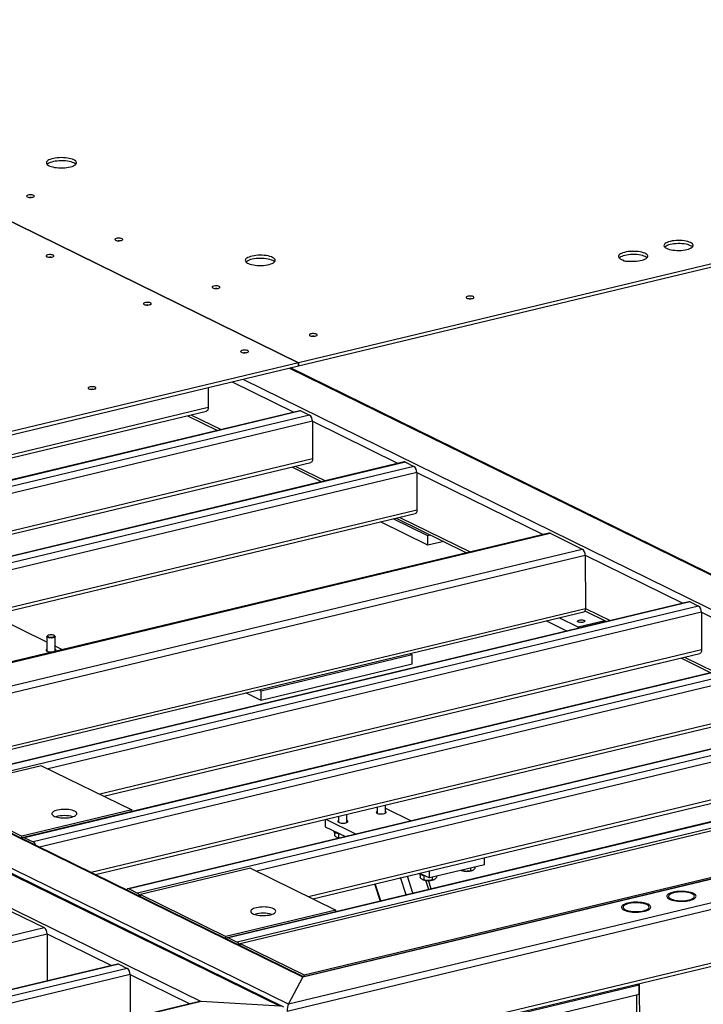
# Model space of a CAD drawing. Header units: millimetres. Extents: x 5 to 589, y 5 to 415.
# Tile 107 of 115: x 540 to 563, y 319 to 353. Entities that reach past the tile are written whole.
import ezdxf

# ---------------------------------------------------------------- set-up
doc = ezdxf.new("R2010")
doc.units = ezdxf.units.MM
doc.layers.add('TRAIT-FORT', color=4, linetype='Continuous', lineweight=25)

msp = doc.modelspace()

# ---------------------------------------------------------------- linework, layer by layer
at = {"layer": 'TRAIT-FORT', "color": 4, "linetype": 'Continuous', "lineweight": 25}
for p, q in [((514.79535, 358.02015), (549.26475, 341.10198)), ((549.26522, 341.1021), (514.79582, 358.02026)), ((580.06649, 348.48595), (549.26522, 341.1021)), ((549.2657, 340.99469), (580.06697, 348.37854)), ((560.36207, 344.62231), (560.38521, 344.59977)), ((549.26475, 341.10198), (525.98757, 335.52185)), ((525.98805, 335.41444), (549.26523, 340.99457)), ((548.95802, 340.92093), (578.73515, 326.30581)), ((578.86396, 326.27278), (548.99936, 340.93084)), ((549.26523, 340.99457), (549.26475, 341.10198)), ((549.26522, 341.1021), (549.2657, 340.99469)), ((549.2657, 340.99469), (549.26523, 340.99492)), ((547.35915, 340.53764), (576.03254, 326.46425)), ((546.17501, 340.25377), (546.17807, 339.56738)), ((546.99801, 340.45106), (549.11238, 339.41329)), ((546.17807, 339.56738), (521.72459, 333.70526)), ((521.86851, 333.63462), (546.12065, 339.44848)), ((549.31372, 339.46156), (522.97941, 333.14856)), ((549.35297, 339.45598), (523.01866, 333.14297)), ((549.64513, 339.31257), (523.31082, 332.99957)), ((545.46812, 339.29205), (546.49801, 338.78656)), ((545.58845, 339.32089), (546.61834, 338.81541)), ((549.35297, 339.45598), (549.64513, 339.31257)), ((549.74324, 339.10366), (523.52926, 332.81949)), ((549.74324, 339.10366), (549.749, 337.81471)), ((549.74324, 339.10366), (552.68331, 337.66062)), ((549.749, 337.81471), (525.29552, 331.95258)), ((525.43943, 331.88195), (549.69158, 337.6958)), ((552.88465, 337.70889), (526.55034, 331.39588)), ((552.9239, 337.7033), (526.58959, 331.3903)), ((553.21606, 337.5599), (526.88175, 331.2469)), ((549.03905, 337.53938), (550.06894, 337.03389)), ((549.15938, 337.56822), (550.18926, 337.06274)), ((552.9239, 337.7033), (553.21606, 337.5599)), ((553.31417, 337.35098), (530.96197, 331.99259)), ((553.31417, 337.35098), (553.31993, 336.06204)), ((553.31417, 337.35098), (557.63391, 335.23078)), ((553.31993, 336.06204), (532.72823, 331.12568)), ((532.87215, 331.05504), (553.2625, 335.94313)), ((552.60998, 335.78671), (555.01955, 334.60405)), ((552.73031, 335.81555), (555.13987, 334.6329)), ((553.69781, 334.85839), (552.07012, 335.65729)), ((553.69637, 335.18062), (552.51024, 335.7628)), ((557.83526, 335.27905), (531.50095, 328.96604)), ((531.54019, 328.96046), (557.8745, 335.27346)), ((553.79611, 335.20453), (553.69637, 335.18062)), ((553.69781, 334.85839), (553.69637, 335.18062)), ((557.8745, 335.27346), (558.97824, 334.73173)), ((554.23768, 334.98781), (553.69781, 334.85839)), ((532.64393, 328.41872), (558.97824, 334.73173)), ((532.86237, 328.23865), (559.07635, 334.52281)), ((559.07635, 334.52281), (559.08451, 332.6968)), ((559.07635, 334.52281), (562.42221, 332.88061)), ((549.41608, 320.08361), (520.74269, 334.15699)), ((549.43689, 320.10359), (520.78402, 334.1669)), ((548.92095, 319.15858), (519.14382, 333.7737)), ((518.86166, 333.70606), (548.6388, 319.09094)), ((548.76761, 319.05792), (518.903, 333.71597)), ((517.2628, 333.32277), (545.93618, 319.24939)), ((562.62355, 332.92887), (536.28924, 326.61587)), ((562.66279, 332.92329), (536.32848, 326.61028)), ((562.95496, 332.77989), (536.62065, 326.46688)), ((562.66279, 332.92329), (562.95496, 332.77989)), ((535.36457, 327.01052), (559.08451, 332.6968)), ((535.50849, 326.93989), (559.02708, 332.57789)), ((540.65878, 331.54895), (538.7797, 332.47123)), ((563.05307, 332.57097), (540.70087, 327.21258)), ((559.06906, 332.61648), (559.80784, 332.25388)), ((559.08451, 332.6968), (559.92816, 332.28272)), ((563.05307, 332.57097), (563.05883, 331.28202)), ((563.05307, 332.57097), (565.99313, 331.12794)), ((558.44503, 331.92718), (557.74529, 332.27062)), ((558.83038, 332.05957), (558.18542, 332.37613)), ((559.75307, 332.28076), (558.83038, 332.05957)), ((540.6862, 331.77019), (540.66764, 331.75379)), ((540.93381, 331.75498), (540.91511, 331.77121)), ((558.83056, 332.0196), (558.83038, 332.05957)), ((540.65795, 331.73602), (540.66017, 331.2391)), ((540.94588, 331.24037), (540.94366, 331.73729)), ((541.18926, 331.28858), (540.94513, 331.40841)), ((566.19448, 331.1762), (539.86017, 324.8632)), ((566.23372, 331.17062), (539.89941, 324.85761)), ((563.05883, 331.28202), (542.46713, 326.34567)), ((542.61104, 326.27503), (563.0014, 331.16312)), ((553.16001, 331.11526), (547.9872, 329.8752)), ((553.08315, 331.15298), (553.16001, 331.11526)), ((553.16145, 330.79302), (553.16001, 331.11526)), ((566.52589, 331.02722), (540.19158, 324.71421)), ((566.624, 330.8183), (540.41001, 324.53414)), ((553.16145, 330.79302), (547.98864, 329.55296)), ((562.34888, 331.00669), (563.37877, 330.5012)), ((562.4692, 331.03554), (563.49909, 330.53005)), ((547.98864, 329.55296), (547.47021, 329.80742)), ((547.9872, 329.8752), (547.91034, 329.91293)), ((547.98864, 329.55296), (547.9872, 329.8752)), ((566.62976, 329.52935), (542.17627, 323.66723)), ((542.32019, 323.59659), (566.57233, 329.41044)), ((569.76541, 329.42353), (543.4311, 323.11052)), ((569.80465, 329.41794), (543.47034, 323.10494)), ((570.09682, 329.27454), (543.76251, 322.96154)), ((570.19493, 329.06562), (547.84272, 323.70723)), ((573.17402, 327.75053), (546.83971, 321.43752)), ((573.21327, 327.74494), (546.87896, 321.43193)), ((570.20069, 327.77668), (549.60898, 322.84032)), ((573.50543, 327.60154), (547.17112, 321.28853)), ((547.26851, 321.24073), (573.60282, 327.55374)), ((549.7529, 322.76968), (570.14326, 327.65777)), ((540.48008, 327.32094), (536.71804, 326.41908)), ((540.48008, 327.32094), (543.56407, 325.80727)), ((536.71804, 326.41908), (539.80202, 324.90541)), ((576.03254, 326.46425), (549.41608, 320.08361)), ((575.93636, 326.45619), (549.43377, 320.10284)), ((549.45976, 320.16523), (575.79407, 326.47823)), ((578.97434, 326.13071), (548.87798, 318.91585)), ((578.73515, 326.30581), (548.92095, 319.15858)), ((543.56407, 325.80727), (539.80202, 324.90541)), ((543.56432, 325.75118), (543.56407, 325.80727)), ((551.95634, 325.90662), (551.95729, 325.69428)), ((552.243, 325.69556), (552.24175, 325.97504)), ((552.24225, 325.86359), (553.11941, 325.43306)), ((550.17661, 325.47997), (550.1777, 325.2348)), ((550.2085, 325.48762), (551.23839, 324.98213)), ((550.63963, 325.59097), (550.64057, 325.37863)), ((550.92629, 325.3799), (550.92504, 325.65939)), ((550.1777, 325.2348), (550.87162, 324.89421)), ((550.47043, 325.09112), (550.47044, 325.08799)), ((550.5048, 325.03949), (550.50528, 324.93143)), ((539.80235, 324.83239), (539.80202, 324.90541)), ((539.89941, 324.85761), (540.19158, 324.71421)), ((550.59313, 324.85659), (550.60651, 324.85103)), ((550.63421, 324.99457), (550.63487, 324.847)), ((550.65523, 324.84233), (550.63487, 324.847)), ((578.98249, 324.3047), (548.88614, 317.08984)), ((548.91285, 316.9911), (578.84093, 324.16563)), ((555.62965, 323.93305), (555.62856, 324.17823)), ((547.62194, 323.81559), (543.8599, 322.91374)), ((547.62194, 323.81559), (550.54361, 322.38159)), ((553.74863, 323.48212), (553.74753, 323.7273)), ((555.62965, 323.93305), (553.74863, 323.48212)), ((554.87326, 323.72865), (554.83112, 323.73986)), ((554.83152, 323.73824), (554.84489, 323.73267)), ((554.87315, 323.7517), (554.87326, 323.72865)), ((555.153, 323.81879), (555.15342, 323.72562)), ((555.20345, 323.73427), (555.21464, 323.73905)), ((555.30378, 323.85493), (555.30399, 323.80701)), ((552.95366, 322.90319), (552.76129, 323.49087)), ((553.18457, 322.95854), (552.99221, 323.54623)), ((553.41266, 323.64702), (553.74863, 323.48212)), ((553.42647, 323.60548), (553.42695, 323.49743)), ((553.5148, 323.42259), (553.52818, 323.41702)), ((553.55588, 323.56056), (553.55654, 323.413)), ((553.72537, 323.08819), (553.62546, 323.39341)), ((553.80278, 323.10674), (553.71051, 323.38864)), ((553.83629, 323.50314), (553.83671, 323.40997)), ((553.88673, 323.41862), (553.89792, 323.4234)), ((553.98706, 323.53928), (553.98728, 323.49136)), ((543.47034, 323.10494), (543.76251, 322.96154)), ((551.86665, 323.2764), (552.05902, 322.68872)), ((552.08519, 322.69499), (551.89283, 323.28268)), ((543.8599, 322.91374), (546.78157, 321.47973)), ((543.86022, 322.84071), (543.8599, 322.91374)), ((539.46482, 322.32258), (540.56857, 321.78084)), ((550.54361, 322.38159), (546.78157, 321.47973)), ((550.54386, 322.3255), (550.54361, 322.38159)), ((521.52322, 317.21519), (540.56857, 321.78084)), ((521.74165, 317.03511), (540.66668, 321.57193)), ((540.66668, 321.57193), (540.67388, 319.95941)), ((540.66668, 321.57193), (542.87632, 320.48739)), ((546.78189, 321.40671), (546.78157, 321.47973)), ((546.87896, 321.43193), (547.17112, 321.28853)), ((547.26884, 321.16771), (547.26851, 321.24073)), ((547.26851, 321.24073), (549.45976, 320.16523)), ((543.07767, 320.53566), (524.03232, 315.97)), ((543.11691, 320.53007), (524.07156, 315.96442)), ((543.40908, 320.38667), (524.36373, 315.82102)), ((543.11691, 320.53007), (543.40908, 320.38667)), ((543.50719, 320.17776), (524.58216, 315.64094)), ((543.50719, 320.17776), (543.51294, 318.88881)), ((543.50719, 320.17776), (545.55452, 319.17289)), ((548.92095, 319.15858), (549.41608, 320.08361)), ((549.46001, 320.10914), (549.45976, 320.16523)), ((560.9254, 319.81466), (555.75259, 318.57461)), ((560.84854, 319.85239), (560.9254, 319.81466)), ((560.92684, 319.49243), (560.9254, 319.81466)), ((560.96962, 312.24288), (560.93553, 319.87325)), ((560.92684, 319.49243), (555.75403, 318.25237)), ((560.87059, 312.24855), (560.83832, 319.47121)), ((545.93618, 319.24939), (526.60868, 314.61609)), ((545.84, 319.24133), (526.62637, 314.63533)), ((548.6388, 319.09094), (545.93618, 319.24939))]:
    msp.add_line(p, q, dxfattribs=at)
at = {"layer": 'TRAIT-FORT', "color": 4, "linetype": 'Continuous', "lineweight": 25, "flags": 128}
for points in [[(541.58184, 348.04506), (541.53706, 348.06403), (541.48492, 348.08066), (541.42642, 348.09461), (541.36271, 348.10563), (541.29503, 348.1135), (541.22469, 348.11806), (541.15306, 348.11922), (541.08155, 348.11697), (541.01153, 348.11134), (540.94438, 348.10244), (540.8814, 348.09046), (540.82381, 348.07561), (540.77274, 348.0582), (540.72918, 348.03855), (540.69398, 348.01706), (540.66782, 347.99414), (540.65121, 347.97023), (540.64448, 347.94581), (540.64776, 347.92134), (540.66098, 347.89731), (540.68389, 347.87417), (540.71604, 347.85239), (540.7568, 347.83239), (540.80538, 347.81454), (540.86084, 347.79921), (540.92209, 347.7867), (540.98795, 347.77723), (541.05712, 347.771), (541.12828, 347.76814), (541.20002, 347.76868), (541.27096, 347.77264), (541.33971, 347.77992), (541.40494, 347.79038), (541.46537, 347.80383), (541.51984, 347.82), (541.56727, 347.83857), (541.60674, 347.85919), (541.6375, 347.88145), (541.65893, 347.90492), (541.67063, 347.92915), (541.67236, 347.95365), (541.66409, 347.97796), (541.64598, 348.0016), (541.61839, 348.02412), (541.58184, 348.04506)], [(541.58232, 347.93765), (541.53754, 347.95662), (541.4854, 347.97324), (541.4269, 347.9872), (541.36319, 347.99822), (541.29551, 348.00609), (541.22517, 348.01065), (541.15354, 348.01181), (541.08203, 348.00955), (541.01201, 348.00392), (540.94486, 347.99503), (540.88188, 347.98304), (540.82429, 347.9682), (540.77322, 347.95078), (540.72966, 347.93114), (540.69446, 347.90965), (540.6692, 347.88771)], [(540.21098, 346.82886), (540.18501, 346.83833), (540.15219, 346.84489), (540.11518, 346.84801), (540.07698, 346.84743), (540.04069, 346.8432), (540.00923, 346.83566), (539.98517, 346.82542), (539.97045, 346.81331), (539.96626, 346.80032), (539.97294, 346.78749), (539.98996, 346.77587), (540.01593, 346.7664), (540.04875, 346.75983), (540.08576, 346.75672), (540.12396, 346.7573), (540.16025, 346.76153), (540.19171, 346.76907), (540.21577, 346.77931), (540.23049, 346.79142), (540.23468, 346.80441), (540.228, 346.81723), (540.21098, 346.82886)], [(543.23004, 345.34705), (543.20407, 345.35653), (543.17125, 345.36309), (543.13424, 345.36621), (543.09604, 345.36562), (543.05974, 345.36139), (543.02829, 345.35385), (543.00423, 345.34361), (542.98951, 345.33151), (542.98532, 345.31852), (542.992, 345.30569), (543.00902, 345.29407), (543.03499, 345.28459), (543.06781, 345.27803), (543.10481, 345.27491), (543.14302, 345.27549), (543.17931, 345.27973), (543.21077, 345.28727), (543.23483, 345.29751), (543.24955, 345.30961), (543.25374, 345.3226), (543.24706, 345.33543), (543.23004, 345.34705)], [(562.68201, 345.21463), (562.63739, 345.23346), (562.58531, 345.24991), (562.52682, 345.26363), (562.46312, 345.27434), (562.39549, 345.28183), (562.32532, 345.28595), (562.25403, 345.2866), (562.18308, 345.28378), (562.11391, 345.27755), (562.04793, 345.26802), (561.98648, 345.2554), (561.93081, 345.23995), (561.88206, 345.22197), (561.84122, 345.20183), (561.80911, 345.17994), (561.7864, 345.15675), (561.77355, 345.13274), (561.77081, 345.10838), (561.77824, 345.08417), (561.7957, 345.06062), (561.82282, 345.03819), (561.85906, 345.01734), (561.90367, 344.99851), (561.95575, 344.98206), (562.01424, 344.96834), (562.07795, 344.95763), (562.14558, 344.95014), (562.21575, 344.94603), (562.28703, 344.94537), (562.35798, 344.94819), (562.42715, 344.95443), (562.49313, 344.96395), (562.55458, 344.97657), (562.61025, 344.99203), (562.659, 345.01001), (562.69985, 345.03014), (562.73195, 345.05203), (562.75466, 345.07522), (562.76752, 345.09923), (562.77026, 345.12359), (562.76282, 345.1478), (562.74537, 345.17135), (562.71824, 345.19378), (562.68201, 345.21463)], [(560.5482, 344.58242), (560.61666, 344.5761), (560.68717, 344.57317), (560.75829, 344.57369), (560.8286, 344.57766), (560.89666, 344.58498), (560.96111, 344.59552), (561.02062, 344.60906), (561.07401, 344.62533), (561.12019, 344.64399), (561.15822, 344.66467), (561.18734, 344.68695), (561.20695, 344.71038), (561.21666, 344.73449), (561.21627, 344.75878), (561.2058, 344.78277), (561.18545, 344.80597), (561.15563, 344.82791), (561.11695, 344.84814), (561.07019, 344.86627), (561.01629, 344.88191), (560.95636, 344.89476), (560.89159, 344.90455), (560.82331, 344.91108), (560.75289, 344.91423), (560.68176, 344.91393), (560.61136, 344.91018), (560.54311, 344.90307), (560.47839, 344.89273), (560.41852, 344.87938), (560.36471, 344.86328), (560.31804, 344.84476), (560.27946, 344.8242), (560.24975, 344.80201), (560.22951, 344.77864), (560.21915, 344.75456), (560.21889, 344.73026), (560.22872, 344.70624), (560.24845, 344.68298), (560.27767, 344.66094), (560.3158, 344.64058), (560.36207, 344.62231)], [(562.68249, 345.10721), (562.63787, 345.12605), (562.58579, 345.1425), (562.5273, 345.15622), (562.4636, 345.16693), (562.39597, 345.17442), (562.3258, 345.17853), (562.25451, 345.17919), (562.18356, 345.17637), (562.11439, 345.17013), (562.04841, 345.16061), (561.98696, 345.14799), (561.93129, 345.13253), (561.88254, 345.11455), (561.8417, 345.09441), (561.80959, 345.07253), (561.79615, 345.06016)], [(562.7454, 345.0644), (562.71872, 345.08637), (562.68249, 345.10721)], [(540.87876, 344.78339), (540.85279, 344.79287), (540.81997, 344.79943), (540.78296, 344.80254), (540.74476, 344.80196), (540.70847, 344.79773), (540.67701, 344.79019), (540.65295, 344.77995), (540.63823, 344.76785), (540.63404, 344.75486), (540.64072, 344.74203), (540.65774, 344.73041), (540.68371, 344.72093), (540.71653, 344.71437), (540.75354, 344.71125), (540.79174, 344.71183), (540.82804, 344.71607), (540.85949, 344.72361), (540.88355, 344.73384), (540.89827, 344.74595), (540.90246, 344.75894), (540.89578, 344.77177), (540.87876, 344.78339)], [(548.38424, 344.70633), (548.33946, 344.7253), (548.28731, 344.74193), (548.22882, 344.75588), (548.16511, 344.7669), (548.09742, 344.77477), (548.02708, 344.77933), (547.95546, 344.78049), (547.88394, 344.77823), (547.81393, 344.7726), (547.74678, 344.76371), (547.68379, 344.75172), (547.6262, 344.73688), (547.57513, 344.71947), (547.53157, 344.69982), (547.49637, 344.67833), (547.47021, 344.65541), (547.45361, 344.6315), (547.44688, 344.60708), (547.45016, 344.58261), (547.46338, 344.55858), (547.48628, 344.53544), (547.51843, 344.51366), (547.55919, 344.49366), (547.60777, 344.47581), (547.66323, 344.46048), (547.72449, 344.44796), (547.79034, 344.4385), (547.85952, 344.43227), (547.93068, 344.4294), (548.00242, 344.42995), (548.07336, 344.4339), (548.14211, 344.44118), (548.20734, 344.45165), (548.26777, 344.4651), (548.32223, 344.48127), (548.36966, 344.49984), (548.40914, 344.52046), (548.4399, 344.54272), (548.46133, 344.56619), (548.47303, 344.59042), (548.47476, 344.61492), (548.46649, 344.63923), (548.44838, 344.66287), (548.42078, 344.68538), (548.38424, 344.70633)], [(548.38472, 344.59892), (548.33994, 344.61789), (548.28779, 344.63451), (548.2293, 344.64847), (548.16559, 344.65949), (548.0979, 344.66736), (548.02756, 344.67191), (547.95594, 344.67308), (547.88442, 344.67082), (547.81441, 344.66519), (547.74726, 344.6563), (547.68427, 344.64431), (547.62668, 344.62947), (547.57561, 344.61205), (547.53205, 344.59241), (547.49685, 344.57092), (547.4716, 344.54898)], [(561.1297, 344.73497), (561.08509, 344.75381), (561.033, 344.77025), (560.97452, 344.78397), (560.91081, 344.79469), (560.84318, 344.80218), (560.77301, 344.80629), (560.70173, 344.80694), (560.63078, 344.80413), (560.56161, 344.79789), (560.49562, 344.78837), (560.43417, 344.77575), (560.37851, 344.76029), (560.32975, 344.74231), (560.28891, 344.72217), (560.25681, 344.70029), (560.24336, 344.68792)], [(560.36207, 344.62231), (560.36713, 344.61142), (560.37968, 344.60129), (560.399, 344.59251), (560.42395, 344.58558), (560.4531, 344.58091), (560.48476, 344.57877), (560.51708, 344.57928), (560.5482, 344.58242)], [(561.19261, 344.69216), (561.16594, 344.71413), (561.1297, 344.73497)], [(546.5575, 343.71388), (546.53153, 343.72336), (546.49871, 343.72992), (546.4617, 343.73303), (546.4235, 343.73245), (546.3872, 343.72822), (546.35575, 343.72068), (546.33168, 343.71044), (546.31696, 343.69834), (546.31277, 343.68534), (546.31946, 343.67252), (546.33648, 343.6609), (546.36244, 343.65142), (546.39526, 343.64486), (546.43227, 343.64174), (546.47047, 343.64232), (546.50677, 343.64656), (546.53822, 343.6541), (546.56229, 343.66433), (546.57701, 343.67644), (546.5812, 343.68943), (546.57451, 343.70226), (546.5575, 343.71388)], [(555.24587, 343.36586), (555.2199, 343.37533), (555.18708, 343.38189), (555.15007, 343.38501), (555.11187, 343.38443), (555.07557, 343.3802), (555.04412, 343.37266), (555.02005, 343.36242), (555.00533, 343.35031), (555.00114, 343.33732), (555.00783, 343.32449), (555.02485, 343.31287), (555.05081, 343.3034), (555.08363, 343.29683), (555.12064, 343.29372), (555.15884, 343.2943), (555.19514, 343.29853), (555.22659, 343.30607), (555.25066, 343.31631), (555.26538, 343.32841), (555.26957, 343.34141), (555.26288, 343.35423), (555.24587, 343.36586)], [(544.20622, 343.15022), (544.18025, 343.15969), (544.14743, 343.16626), (544.11042, 343.16937), (544.07222, 343.16879), (544.03592, 343.16456), (544.00447, 343.15702), (543.98041, 343.14678), (543.96568, 343.13468), (543.9615, 343.12168), (543.96818, 343.10886), (543.9852, 343.09723), (544.01117, 343.08776), (544.04399, 343.0812), (544.08099, 343.07808), (544.11919, 343.07866), (544.15549, 343.08289), (544.18695, 343.09043), (544.21101, 343.10067), (544.22573, 343.11278), (544.22992, 343.12577), (544.22323, 343.1386), (544.20622, 343.15022)], [(549.88495, 342.08071), (549.85898, 342.09018), (549.82616, 342.09675), (549.78916, 342.09986), (549.75096, 342.09928), (549.71466, 342.09505), (549.6832, 342.08751), (549.65914, 342.07727), (549.64442, 342.06517), (549.64023, 342.05217), (549.64692, 342.03935), (549.66393, 342.02772), (549.6899, 342.01825), (549.72272, 342.01169), (549.75973, 342.00857), (549.79793, 342.00915), (549.83423, 342.01338), (549.86568, 342.02092), (549.88974, 342.03116), (549.90447, 342.04327), (549.90865, 342.05626), (549.90197, 342.06909), (549.88495, 342.08071)], [(547.53367, 341.51705), (547.5077, 341.52652), (547.47489, 341.53308), (547.43788, 341.5362), (547.39968, 341.53562), (547.36338, 341.53139), (547.33193, 341.52385), (547.30786, 341.51361), (547.29314, 341.5015), (547.28895, 341.48851), (547.29564, 341.47568), (547.31265, 341.46406), (547.33862, 341.45459), (547.37144, 341.44802), (547.40845, 341.44491), (547.44665, 341.44549), (547.48295, 341.44972), (547.5144, 341.45726), (547.53847, 341.4675), (547.55319, 341.47961), (547.55738, 341.4926), (547.55069, 341.50542), (547.53367, 341.51705)], [(542.31384, 340.26572), (542.28787, 340.27519), (542.25505, 340.28176), (542.21804, 340.28487), (542.17984, 340.28429), (542.14354, 340.28006), (542.11209, 340.27252), (542.08803, 340.26228), (542.0733, 340.25018), (542.06912, 340.23718), (542.0758, 340.22436), (542.09282, 340.21273), (542.11879, 340.20326), (542.15161, 340.1967), (542.18861, 340.19358), (542.22681, 340.19416), (542.26311, 340.19839), (542.29457, 340.20593), (542.31863, 340.21617), (542.33335, 340.22828), (542.33754, 340.24127), (542.33085, 340.2541), (542.31384, 340.26572)], [(546.17807, 339.56738), (546.17634, 339.53687), (546.17093, 339.50936), (546.16206, 339.48592), (546.15006, 339.46745), (546.13539, 339.45466), (546.12065, 339.44848)], [(549.749, 337.81471), (549.74727, 337.78419), (549.74186, 337.75669), (549.73299, 337.73325), (549.72099, 337.71478), (549.70632, 337.70199), (549.69158, 337.6958)], [(553.31993, 336.06204), (553.3182, 336.03152), (553.31279, 336.00402), (553.30392, 335.98058), (553.29191, 335.96211), (553.27725, 335.94932), (553.2625, 335.94313)], [(559.08451, 332.6968), (559.08278, 332.66629), (559.07737, 332.63878), (559.0685, 332.61534), (559.05649, 332.59687), (559.04183, 332.58408), (559.02708, 332.57789)], [(558.86656, 332.29947), (558.89933, 332.30516), (558.93536, 332.30749), (558.97174, 332.30626), (559.00551, 332.30158), (559.03394, 332.29382), (559.05473, 332.28362), (559.06619, 332.2718), (559.0674, 332.25931), (559.05825, 332.24717), (559.0395, 332.23636), (559.01265, 332.22777), (558.97988, 332.22207), (558.94385, 332.21974), (558.90747, 332.22097), (558.8737, 332.22565), (558.84527, 332.23341), (558.82448, 332.24361), (558.81302, 332.25544), (558.81181, 332.26792), (558.82095, 332.28006), (558.83971, 332.29087), (558.86656, 332.29947)], [(540.67412, 331.71361), (540.661, 331.72607), (540.65826, 331.73931), (540.66609, 331.75236), (540.66764, 331.75379)], [(540.93381, 331.75498), (540.9353, 331.75363), (540.9433, 331.74066), (540.94074, 331.72739), (540.9278, 331.71481), (540.90543, 331.70385), (540.87531, 331.69532), (540.83967, 331.68986), (540.80114, 331.68787), (540.76258, 331.68949), (540.72686, 331.69462), (540.69663, 331.70286), (540.67412, 331.71361)], [(540.69177, 331.73563), (540.71335, 331.72561), (540.74268, 331.71824), (540.77718, 331.71418), (540.81377, 331.71378), (540.84919, 331.71709), (540.88032, 331.7238), (540.90436, 331.73333), (540.9192, 331.74483), (540.92351, 331.75726), (540.91692, 331.76954), (540.89999, 331.78057), (540.87425, 331.78936), (540.84197, 331.79514), (540.80603, 331.7974), (540.76961, 331.79592), (540.73596, 331.79086), (540.70807, 331.78264), (540.6884, 331.77201), (540.67872, 331.75991), (540.67988, 331.74742), (540.69177, 331.73563)], [(540.65988, 331.30383), (540.64506, 331.29434), (540.63337, 331.28017), (540.63234, 331.26549), (540.64202, 331.25123), (540.6618, 331.23828)], [(540.6618, 331.23828), (540.69045, 331.22745), (540.72617, 331.21943), (540.76671, 331.21472), (540.80951, 331.21362), (540.85191, 331.21619), (540.89122, 331.22227), (540.92498, 331.23148), (540.95107, 331.24325), (540.96784, 331.25683), (540.97426, 331.27136), (540.9699, 331.28595), (540.95505, 331.29966), (540.94559, 331.3051)], [(563.05883, 331.28202), (563.0571, 331.25151), (563.05169, 331.224), (563.04281, 331.20057), (563.03081, 331.18209), (563.01614, 331.1693), (563.0014, 331.16312)], [(541.61076, 325.76413), (541.56946, 325.78138), (541.52086, 325.79624), (541.4661, 325.80837), (541.40647, 325.81749), (541.34336, 325.82336), (541.27825, 325.82587), (541.21266, 325.82495), (541.14814, 325.82062), (541.0862, 325.81299), (541.02828, 325.80223), (540.97575, 325.78859), (540.92984, 325.7724), (540.89162, 325.75404), (540.86199, 325.73393), (540.84165, 325.71254), (540.83106, 325.69038), (540.83049, 325.66797), (540.83993, 325.64583), (540.85918, 325.62448), (540.88777, 325.60443), (540.92505, 325.58613), (540.97013, 325.57003), (541.02196, 325.55649), (541.07932, 325.54584), (541.14088, 325.53832), (541.20518, 325.53411), (541.27072, 325.53332), (541.33596, 325.53595), (541.39938, 325.54195), (541.45949, 325.55117), (541.51487, 325.56341), (541.56424, 325.57836), (541.60643, 325.59569), (541.64045, 325.61499), (541.66551, 325.6358), (541.68102, 325.65763), (541.68662, 325.67998), (541.68217, 325.70232), (541.66778, 325.72413), (541.64379, 325.7449), (541.61076, 325.76413)], [(551.957, 325.75901), (551.95181, 325.75613), (551.93504, 325.74255), (551.92862, 325.72802), (551.93298, 325.71343), (551.94783, 325.69972), (551.97224, 325.68774), (552.00468, 325.67824), (552.04311, 325.67182), (552.08511, 325.66889), (552.12805, 325.66963), (552.16923, 325.67399), (552.20606, 325.6817), (552.23622, 325.69227), (552.25782, 325.70504), (552.26951, 325.71921), (552.27054, 325.73389), (552.26086, 325.74815), (552.24108, 325.7611), (552.24108, 325.7611)], [(550.64028, 325.44336), (550.6351, 325.44048), (550.61832, 325.4269), (550.61191, 325.41237), (550.61626, 325.39778), (550.63111, 325.38407), (550.65553, 325.37209), (550.68797, 325.36259), (550.7264, 325.35617), (550.7684, 325.35324), (550.81134, 325.35398), (550.85251, 325.35834), (550.88934, 325.36605), (550.9195, 325.37662), (550.94111, 325.38939), (550.95279, 325.40356), (550.95383, 325.41824), (550.94415, 325.4325), (550.92436, 325.44545), (550.92436, 325.44545)], [(550.68129, 324.98762), (550.63855, 324.99379), (550.59122, 325.00405), (550.55011, 325.01704), (550.51654, 325.03237), (550.49159, 325.04952), (550.47607, 325.06796), (550.47046, 325.08709), (550.47044, 325.08799)], [(553.60296, 323.55362), (553.56022, 323.55979), (553.51289, 323.57004), (553.47178, 323.58304), (553.43821, 323.59836), (553.41326, 323.61552), (553.39773, 323.63396), (553.39396, 323.64254)], [(562.78146, 322.9506), (562.73685, 322.96944), (562.68477, 322.98589), (562.62628, 322.99961), (562.56257, 323.01032), (562.49494, 323.01781), (562.42477, 323.02192), (562.35349, 323.02258), (562.28254, 323.01976), (562.21337, 323.01352), (562.14739, 323.004), (562.08594, 322.99138), (562.03027, 322.97592), (561.98152, 322.95794), (561.94067, 322.93781), (561.90857, 322.91592), (561.88586, 322.89273), (561.873, 322.86872), (561.87026, 322.84436), (561.8777, 322.82015), (561.89515, 322.7966), (561.92228, 322.77417), (561.95851, 322.75332), (562.00313, 322.73449), (562.05521, 322.71804), (562.1137, 322.70432), (562.1774, 322.69361), (562.24503, 322.68612), (562.3152, 322.682), (562.38649, 322.68135), (562.45744, 322.68417), (562.52661, 322.6904), (562.59259, 322.69993), (562.65404, 322.71255), (562.70971, 322.728), (562.75846, 322.74598), (562.7993, 322.76612), (562.83141, 322.78801), (562.85412, 322.8112), (562.86697, 322.83521), (562.86971, 322.85957), (562.86228, 322.88377), (562.84482, 322.90733), (562.8177, 322.92976), (562.78146, 322.9506)], [(562.78146, 322.9506), (562.73685, 322.96944), (562.68477, 322.98589), (562.62628, 322.99961), (562.56257, 323.01032), (562.49494, 323.01781), (562.42477, 323.02192), (562.35349, 323.02258), (562.28254, 323.01976), (562.21337, 323.01352), (562.14739, 323.004), (562.08594, 322.99138), (562.03027, 322.97592), (561.98152, 322.95794), (561.94067, 322.93781), (561.90857, 322.91592), (561.88586, 322.89273), (561.873, 322.86872), (561.87026, 322.84436), (561.8777, 322.82015), (561.89515, 322.7966), (561.92228, 322.77417), (561.95851, 322.75332), (562.00313, 322.73449), (562.05521, 322.71804), (562.1137, 322.70432), (562.1774, 322.69361), (562.24503, 322.68612), (562.3152, 322.682), (562.38649, 322.68135), (562.45744, 322.68417), (562.52661, 322.6904), (562.59259, 322.69993), (562.65404, 322.71255), (562.70971, 322.728), (562.75846, 322.74598), (562.7993, 322.76612), (562.83141, 322.78801), (562.85412, 322.8112), (562.86697, 322.83521), (562.86971, 322.85957), (562.86228, 322.88377), (562.84482, 322.90733), (562.8177, 322.92976), (562.78146, 322.9506)], [(562.73443, 322.93933), (562.69176, 322.95716), (562.64154, 322.97252), (562.58496, 322.98505), (562.52334, 322.99447), (562.45812, 323.00054), (562.39084, 323.00313), (562.32307, 323.00218), (562.2564, 322.99771), (562.19239, 322.98982), (562.13254, 322.9787), (562.07826, 322.96461), (562.03082, 322.94788), (561.99133, 322.9289), (561.96071, 322.90812), (561.93969, 322.88602), (561.92875, 322.86313), (561.92815, 322.83997), (561.93791, 322.81709), (561.9578, 322.79503), (561.98735, 322.77431), (562.02587, 322.7554), (562.07245, 322.73876), (562.12601, 322.72477), (562.18528, 322.71376), (562.24889, 322.706), (562.31533, 322.70165), (562.38306, 322.70083), (562.45048, 322.70355), (562.51601, 322.70974), (562.57812, 322.71928), (562.63535, 322.73192), (562.68636, 322.74737), (562.72996, 322.76528), (562.76511, 322.78522), (562.79101, 322.80672), (562.80704, 322.82929), (562.81282, 322.85238), (562.80823, 322.87547), (562.79336, 322.898), (562.76857, 322.91946), (562.73443, 322.93933)], [(561.22867, 322.57836), (561.18406, 322.5972), (561.13198, 322.61364), (561.07349, 322.62736), (561.00978, 322.63808), (560.94216, 322.64557), (560.87199, 322.64968), (560.8007, 322.65034), (560.72975, 322.64752), (560.66058, 322.64128), (560.5946, 322.63176), (560.53315, 322.61914), (560.47748, 322.60368), (560.42873, 322.5857), (560.38788, 322.56556), (560.35578, 322.54368), (560.33307, 322.52049), (560.32021, 322.49647), (560.31748, 322.47211), (560.32491, 322.44791), (560.34237, 322.42435), (560.36949, 322.40193), (560.40573, 322.38108), (560.45034, 322.36224), (560.50242, 322.3458), (560.56091, 322.33208), (560.62462, 322.32136), (560.69224, 322.31387), (560.76241, 322.30976), (560.8337, 322.30911), (560.90465, 322.31193), (560.97382, 322.31816), (561.0398, 322.32769), (561.10125, 322.3403), (561.15692, 322.35576), (561.20567, 322.37374), (561.24651, 322.39388), (561.27862, 322.41577), (561.30133, 322.43895), (561.31418, 322.46297), (561.31692, 322.48733), (561.30949, 322.51153), (561.29203, 322.53509), (561.26491, 322.55752), (561.22867, 322.57836)], [(561.22867, 322.57836), (561.18406, 322.5972), (561.13198, 322.61364), (561.07349, 322.62736), (561.00978, 322.63808), (560.94216, 322.64557), (560.87199, 322.64968), (560.8007, 322.65034), (560.72975, 322.64752), (560.66058, 322.64128), (560.5946, 322.63176), (560.53315, 322.61914), (560.47748, 322.60368), (560.42873, 322.5857), (560.38788, 322.56556), (560.35578, 322.54368), (560.33307, 322.52049), (560.32021, 322.49647), (560.31748, 322.47211), (560.32491, 322.44791), (560.34237, 322.42435), (560.36949, 322.40193), (560.40573, 322.38108), (560.45034, 322.36224), (560.50242, 322.3458), (560.56091, 322.33208), (560.62462, 322.32136), (560.69224, 322.31387), (560.76241, 322.30976), (560.8337, 322.30911), (560.90465, 322.31193), (560.97382, 322.31816), (561.0398, 322.32769), (561.10125, 322.3403), (561.15692, 322.35576), (561.20567, 322.37374), (561.24651, 322.39388), (561.27862, 322.41577), (561.30133, 322.43895), (561.31418, 322.46297), (561.31692, 322.48733), (561.30949, 322.51153), (561.29203, 322.53509), (561.26491, 322.55752), (561.22867, 322.57836)], [(548.41316, 322.4254), (548.37186, 322.44265), (548.32326, 322.45751), (548.2685, 322.46964), (548.20887, 322.47875), (548.14575, 322.48463), (548.08064, 322.48714), (548.01506, 322.48622), (547.95054, 322.48189), (547.88859, 322.47426), (547.83068, 322.4635), (547.77815, 322.44986), (547.73224, 322.43367), (547.69402, 322.41531), (547.66439, 322.39519), (547.64404, 322.37381), (547.63346, 322.35165), (547.63288, 322.32924), (547.64233, 322.3071), (547.66157, 322.28575), (547.69017, 322.2657), (547.72745, 322.2474), (547.77253, 322.23129), (547.82436, 322.21776), (547.88172, 322.20711), (547.94327, 322.19959), (548.00757, 322.19538), (548.07312, 322.19459), (548.13836, 322.19722), (548.20178, 322.20322), (548.26188, 322.21244), (548.31727, 322.22467), (548.36663, 322.23963), (548.40882, 322.25696), (548.44285, 322.27626), (548.46791, 322.29707), (548.48342, 322.3189), (548.48902, 322.34125), (548.48457, 322.36359), (548.47018, 322.3854), (548.44619, 322.40617), (548.41316, 322.4254)], [(561.18165, 322.56709), (561.13897, 322.58491), (561.08875, 322.60027), (561.03217, 322.61281), (560.97055, 322.62222), (560.90533, 322.6283), (560.83805, 322.63089), (560.77028, 322.62994), (560.70361, 322.62547), (560.6396, 322.61758), (560.57975, 322.60646), (560.52547, 322.59237), (560.47803, 322.57564), (560.43854, 322.55666), (560.40792, 322.53588), (560.3869, 322.51378), (560.37596, 322.49088), (560.37536, 322.46773), (560.38512, 322.44485), (560.40501, 322.42279), (560.43456, 322.40206), (560.47308, 322.38316), (560.51966, 322.36652), (560.57322, 322.35253), (560.6325, 322.34152), (560.6961, 322.33375), (560.76255, 322.32941), (560.83027, 322.32858), (560.89769, 322.3313), (560.96322, 322.3375), (561.02533, 322.34703), (561.08256, 322.35967), (561.13357, 322.37513), (561.17717, 322.39304), (561.21233, 322.41298), (561.23822, 322.43448), (561.25425, 322.45704), (561.26004, 322.48014), (561.25544, 322.50322), (561.24057, 322.52576), (561.21578, 322.54721), (561.18165, 322.56709)]]:
    msp.add_lwpolyline(points, dxfattribs=at)
at = {"layer": 'TRAIT-FORT', "color": 4, "linetype": 'Continuous', "lineweight": 25}
for centre, radius, start, end in [((541.49545, 347.74063), 0.21532, 44.699374, 66.205944), ((540.10148, 346.57742), 0.18113, 82.960105, 97.551821), ((543.12053, 345.09582), 0.18092, 82.823208, 97.688754), ((540.76926, 344.53196), 0.18112, 82.958172, 97.553754), ((548.29785, 344.4019), 0.21532, 44.699374, 66.205944), ((546.44799, 343.46233), 0.18124, 83.036723, 97.475183), ((555.13636, 343.11415), 0.1814, 83.147034, 97.364843), ((544.09671, 342.89867), 0.18123, 83.033586, 97.478321), ((549.77545, 341.82917), 0.18122, 83.027528, 97.484381), ((547.42417, 341.26544), 0.18129, 83.075786, 97.436109), ((542.20433, 340.01398), 0.18143, 83.171836, 97.340034), ((549.32595, 339.40683), 0.05608, 61.202059, 102.592934), ((549.49872, 339.11632), 0.24485, 357.034558, 53.27519), ((552.89688, 337.65416), 0.05608, 61.202059, 102.592934), ((553.06965, 337.36365), 0.24485, 357.034558, 53.27519), ((557.84749, 335.22432), 0.05608, 61.202059, 102.592934), ((558.83183, 334.53548), 0.24485, 357.034558, 53.27519), ((562.63578, 332.87414), 0.05608, 61.202059, 102.592934), ((562.80855, 332.58364), 0.24485, 357.034558, 53.27519), ((541.26314, 324.54503), 1.06761, 74.430464, 106.081413), ((539.87413, 324.80339), 0.05982, 64.997782, 159.230075), ((540.08106, 324.548), 0.19959, 15.446253, 56.378195), ((550.71408, 325.11406), 0.28418, 247.757112, 255.311423), ((555.02195, 324.23096), 0.52881, 250.438421, 290.073456), ((553.70523, 323.91531), 0.52881, 250.438421, 290.073456), ((543.44506, 323.05072), 0.05982, 64.997782, 159.230075), ((543.65199, 322.79533), 0.19959, 15.446253, 56.378195), ((548.06553, 321.2063), 1.06761, 74.430464, 106.081414), ((540.42215, 321.58459), 0.24485, 357.034558, 53.27519), ((546.85367, 321.37772), 0.05982, 64.997782, 159.230075), ((547.06061, 321.12233), 0.19959, 15.446253, 56.378195), ((543.08989, 320.48093), 0.05608, 61.202059, 102.592934), ((543.26266, 320.19042), 0.24485, 357.034558, 53.27519)]:
    msp.add_arc(centre, radius, start, end, dxfattribs=at)
for centre, major_axis, ratio, start_param, end_param in [((549.4168, 319.92249), (0.02003, 0.18056), 0.21505585, 0.07732012, 0.49275523), ((549.4168, 319.92249), (0.02003, 0.18056), 0.21505585, 0.07732012, 0.49275523), ((545.9369, 319.08827), (0.23781, -0.02638), 0.67094711, 1.64811645, 2.06355155), ((545.9369, 319.08827), (0.23781, -0.02638), 0.67094711, 1.64811645, 2.06355155), ((548.92167, 318.99747), (0.02003, 0.18056), 0.21505585, 0.49275523, 2.06355155), ((548.92167, 318.99747), (0.02003, 0.18056), 0.21505585, 0.49275523, 2.06355155)]:
    msp.add_ellipse(centre, major_axis=major_axis, ratio=ratio, start_param=start_param, end_param=end_param, dxfattribs=at)
for points, knots in [([(550.63487, 324.847), (550.61842, 324.84959), (550.59121, 324.85386), (550.55165, 324.88088), (550.525, 324.90759), (550.50966, 324.92613), (550.50528, 324.93143)], [0, 0, 0, 0, 0.38554949, 0.63764185, 0.89654625, 1, 1, 1, 1]), ([(555.15342, 323.72562), (555.12913, 323.71999), (555.08002, 323.70862), (555.00721, 323.70505), (554.93755, 323.7122), (554.89482, 323.72313), (554.87326, 323.72865)], [0, 0, 0, 0, 0.26460494, 0.53494775, 0.76534313, 1, 1, 1, 1]), ([(555.15342, 323.72562), (555.16652, 323.72679), (555.19299, 323.72917), (555.23215, 323.74598), (555.26955, 323.7726), (555.29244, 323.79547), (555.30399, 323.80701)], [0, 0, 0, 0, 0.26460494, 0.53494775, 0.76534313, 1, 1, 1, 1]), ([(553.55654, 323.413), (553.54009, 323.41558), (553.51288, 323.41986), (553.47332, 323.44688), (553.44667, 323.47358), (553.43133, 323.49213), (553.42695, 323.49743)], [0, 0, 0, 0, 0.38554949, 0.63764185, 0.89654625, 1, 1, 1, 1]), ([(553.83671, 323.40997), (553.81242, 323.40434), (553.76331, 323.39297), (553.69049, 323.3894), (553.62084, 323.39655), (553.5781, 323.40748), (553.55654, 323.413)], [0, 0, 0, 0, 0.26460494, 0.53494775, 0.76534313, 1, 1, 1, 1]), ([(553.83671, 323.40997), (553.8498, 323.41114), (553.87627, 323.41352), (553.91544, 323.43033), (553.95283, 323.45695), (553.97572, 323.47982), (553.98728, 323.49136)], [0, 0, 0, 0, 0.26460494, 0.53494775, 0.76534313, 1, 1, 1, 1])]:
    msp.add_open_spline(points, degree=3, knots=knots, dxfattribs=at)

doc.saveas('drawing.dxf')
